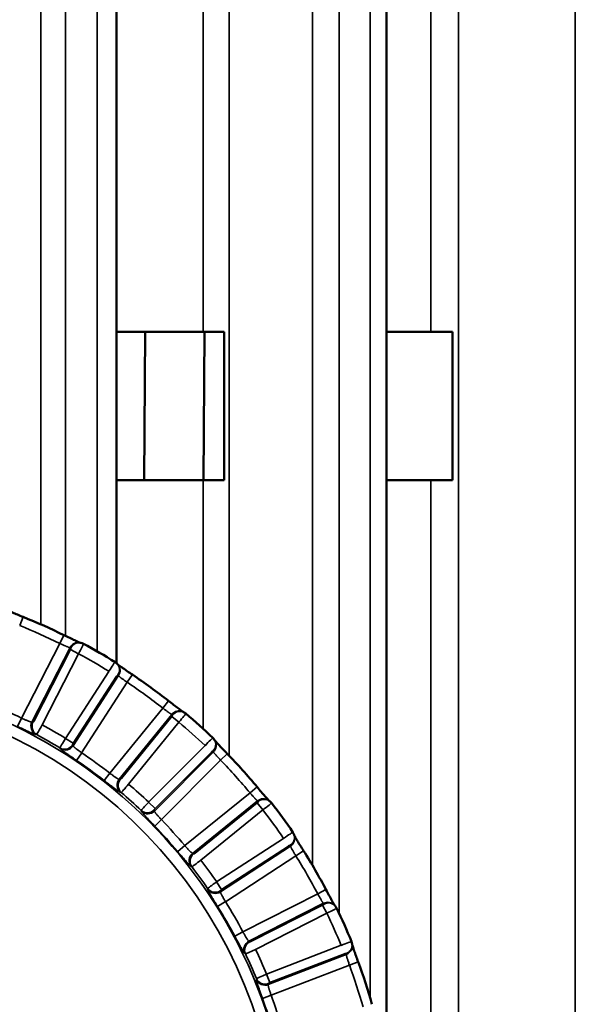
# Model space of a CAD drawing. Header units: millimetres. Extents: x 38 to 2514, y 38 to 1622.
# Tile 41 of 244: x 406 to 421, y 811 to 837. Entities that reach past the tile are written whole.
import ezdxf

# ---------------------------------------------------------------- set-up
doc = ezdxf.new("R2010")
doc.units = ezdxf.units.MM
doc.header["$LTSCALE"] = 7.692308
doc.layers.add('Visible (ISO)', color=7, linetype='Continuous', lineweight=50)
doc.layers.add('Visible Narrow (ISO)', color=7, linetype='Continuous', lineweight=35)

msp = doc.modelspace()

# ---------------------------------------------------------------- linework, layer by layer
at = {"layer": 'Visible (ISO)'}
for p, q in [((408.258, 927.129), (408.258, 819.906)), ((415.547, 926.959), (415.547, 808.995)), ((410.597, 828.843), (408.258, 828.843)), ((409.035, 828.843), (409.011, 824.843)), ((410.597, 828.843), (411.167, 828.843)), ((410.635, 828.843), (410.611, 824.843)), ((411.167, 828.843), (411.167, 824.843)), ((416.743, 828.843), (415.547, 828.843)), ((416.743, 828.843), (417.332, 828.843)), ((417.332, 828.843), (417.332, 824.843)), ((410.597, 824.843), (408.258, 824.843)), ((410.597, 824.843), (411.167, 824.843)), ((416.743, 824.843), (415.547, 824.843)), ((416.743, 824.843), (417.332, 824.843))]:
    msp.add_line(p, q, dxfattribs=at)
for radius, start, end in [(15.952, 63.8333, 68.1667), (15.984, 58.2345, 61.7655), (15.952, 51.8333, 56.1667), (15.984, 46.2345, 49.7655), (15.952, 39.8333, 44.1667), (15.984, 34.2345, 37.7655), (15.952, 27.8333, 32.1667), (15.984, 22.2345, 25.7655), (15.952, 15.8333, 20.1667)]:
    msp.add_arc((399.808, 806.343), radius, start, end, dxfattribs=at)
for centre, major_axis in [((408.064, 819.678), (0.159, 0.255)), ((410.656, 817.67), (0.208, 0.216)), ((412.774, 815.167), (0.248, 0.168)), ((414.325, 812.278), (0.278, 0.113))]:
    msp.add_ellipse(centre, major_axis=major_axis, ratio=0.029972, start_param=6.283173, end_param=6.283267, dxfattribs=at)
for points, knots in [([(405.291, 821.341), (405.291, 821.34), (405.292, 821.34), (405.296, 821.338), (405.304, 821.334), (405.326, 821.323), (405.344, 821.315), (405.39, 821.295), (405.422, 821.281), (405.496, 821.25), (405.541, 821.232), (405.636, 821.193), (405.689, 821.172), (405.741, 821.151)], [0.01028069, 0.01028069, 0.01028069, 0.01028069, 0.01092634, 0.01092634, 0.01811421, 0.01811421, 0.02865714, 0.02865714, 0.04240498, 0.04240498, 0.05820412, 0.05820412, 0.07497532, 0.07497532, 0.07497532, 0.07497532]), ([(406.842, 820.66), (406.895, 820.635), (406.948, 820.609), (407.046, 820.561), (407.093, 820.539), (407.174, 820.501), (407.21, 820.484), (407.25, 820.467), (407.261, 820.462), (407.276, 820.456), (407.281, 820.454), (407.284, 820.453)], [0, 0, 0, 0, 0.01747251, 0.01747251, 0.03465599, 0.03465599, 0.05137648, 0.05137648, 0.05892111, 0.05892111, 0.0646299, 0.0646299, 0.0646299, 0.0646299]), ([(408.289, 819.873), (408.29, 819.873), (408.29, 819.872), (408.294, 819.869), (408.3, 819.864), (408.32, 819.849), (408.336, 819.837), (408.377, 819.808), (408.405, 819.788), (408.471, 819.742), (408.511, 819.715), (408.596, 819.657), (408.643, 819.625), (408.69, 819.594)], [0.01028054, 0.01028054, 0.01028054, 0.01028054, 0.01092592, 0.01092592, 0.01811354, 0.01811354, 0.02865696, 0.02865696, 0.04240446, 0.04240446, 0.05820343, 0.05820343, 0.0749753, 0.0749753, 0.0749753, 0.0749753]), ([(409.666, 818.885), (409.711, 818.849), (409.758, 818.812), (409.844, 818.745), (409.886, 818.714), (409.957, 818.66), (409.989, 818.636), (410.024, 818.611), (410.033, 818.604), (410.047, 818.595), (410.052, 818.592), (410.055, 818.59)], [0, 0, 0, 0, 0.01747251, 0.01747251, 0.03465598, 0.03465598, 0.05137648, 0.05137648, 0.05892111, 0.05892111, 0.0646299, 0.0646299, 0.0646299, 0.0646299]), ([(410.917, 817.814), (410.917, 817.813), (410.917, 817.813), (410.921, 817.809), (410.926, 817.803), (410.942, 817.784), (410.955, 817.769), (410.989, 817.732), (411.012, 817.707), (411.068, 817.648), (411.101, 817.613), (411.172, 817.538), (411.212, 817.498), (411.251, 817.458)], [0.01028054, 0.01028054, 0.01028054, 0.01028054, 0.01092592, 0.01092592, 0.01811354, 0.01811354, 0.02865696, 0.02865696, 0.04240446, 0.04240446, 0.05820343, 0.05820343, 0.0749753, 0.0749753, 0.0749753, 0.0749753]), ([(412.058, 816.561), (412.095, 816.516), (412.133, 816.471), (412.204, 816.388), (412.237, 816.348), (412.296, 816.28), (412.322, 816.251), (412.351, 816.219), (412.359, 816.21), (412.371, 816.199), (412.375, 816.195), (412.377, 816.192)], [0, 0, 0, 0, 0.0174725, 0.0174725, 0.03465598, 0.03465598, 0.05137647, 0.05137647, 0.05892111, 0.05892111, 0.0646299, 0.0646299, 0.0646299, 0.0646299]), ([(413.059, 815.253), (413.059, 815.253), (413.06, 815.253), (413.062, 815.248), (413.066, 815.24), (413.078, 815.219), (413.087, 815.202), (413.113, 815.158), (413.13, 815.129), (413.172, 815.06), (413.197, 815.019), (413.252, 814.931), (413.282, 814.883), (413.312, 814.836)], [0.01028054, 0.01028054, 0.01028054, 0.01028054, 0.01092592, 0.01092592, 0.01811354, 0.01811354, 0.02865696, 0.02865696, 0.04240446, 0.04240446, 0.05820343, 0.05820343, 0.0749753, 0.0749753, 0.0749753, 0.0749753]), ([(413.915, 813.791), (413.942, 813.739), (413.97, 813.687), (414.021, 813.591), (414.046, 813.545), (414.089, 813.467), (414.109, 813.432), (414.131, 813.395), (414.137, 813.385), (414.145, 813.371), (414.148, 813.366), (414.15, 813.363)], [0, 0, 0, 0, 0.01747251, 0.01747251, 0.03465598, 0.03465598, 0.05137647, 0.05137647, 0.05892111, 0.05892111, 0.0646299, 0.0646299, 0.0646299, 0.0646299]), ([(414.622, 812.304), (414.622, 812.303), (414.622, 812.303), (414.624, 812.297), (414.626, 812.29), (414.633, 812.266), (414.639, 812.247), (414.655, 812.199), (414.666, 812.167), (414.692, 812.091), (414.709, 812.045), (414.744, 811.948), (414.763, 811.895), (414.782, 811.842)], [0.01028054, 0.01028054, 0.01028054, 0.01028054, 0.01092592, 0.01092592, 0.01811354, 0.01811354, 0.02865696, 0.02865696, 0.04240446, 0.04240446, 0.05820343, 0.05820343, 0.0749753, 0.0749753, 0.0749753, 0.0749753])]:
    msp.add_open_spline(points, degree=3, knots=knots, dxfattribs=at)
for points in [[(407.275, 820.455), (407.284, 820.453), (407.292, 820.451), (407.301, 820.45)], [(407.301, 820.45), (407.325, 820.445), (407.348, 820.436), (407.369, 820.425)], [(408.222, 819.932), (408.243, 819.92), (408.262, 819.904), (408.278, 819.885)], [(408.278, 819.885), (408.284, 819.879), (408.29, 819.872), (408.296, 819.866)], [(410.046, 818.594), (410.054, 818.59), (410.062, 818.587), (410.07, 818.583)], [(410.07, 818.583), (410.092, 818.574), (410.113, 818.561), (410.132, 818.545)], [(410.864, 817.886), (410.881, 817.869), (410.897, 817.85), (410.909, 817.828)], [(410.909, 817.828), (410.913, 817.821), (410.917, 817.813), (410.922, 817.805)], [(412.369, 816.198), (412.376, 816.193), (412.384, 816.187), (412.391, 816.182)], [(412.391, 816.182), (412.411, 816.168), (412.428, 816.151), (412.443, 816.132)], [(413.022, 815.335), (413.036, 815.315), (413.047, 815.293), (413.054, 815.269)], [(413.054, 815.269), (413.057, 815.261), (413.059, 815.253), (413.062, 815.244)], [(414.144, 813.371), (414.15, 813.364), (414.156, 813.358), (414.162, 813.351)], [(414.162, 813.351), (414.178, 813.333), (414.192, 813.313), (414.202, 813.291)], [(414.603, 812.391), (414.612, 812.369), (414.618, 812.344), (414.621, 812.32)], [(414.621, 812.32), (414.621, 812.311), (414.622, 812.303), (414.623, 812.294)]]:
    msp.add_open_spline(points, degree=3, dxfattribs=at)
at = {"layer": 'Visible Narrow (ISO)'}
for p, q in [((411.3, 929.943), (411.3, 817.406)), ((417.494, 929.943), (417.494, 775.343)), ((406.22, 927.247), (406.22, 820.95)), ((413.55, 927.247), (413.55, 814.444)), ((420.644, 927.247), (420.644, 775.343)), ((406.885, 924.943), (406.885, 820.64)), ((407.741, 924.943), (407.741, 820.219)), ((414.272, 924.943), (414.272, 813.144)), ((415.106, 924.943), (415.106, 810.863)), ((410.597, 837.843), (410.597, 828.843)), ((416.743, 837.843), (416.743, 828.843)), ((410.597, 818.136), (410.597, 824.843)), ((416.743, 775.343), (416.743, 824.843)), ((405.648, 820.919), (405.741, 821.151)), ((406.732, 820.436), (405.7, 818.419)), ((406.732, 820.435), (406.842, 820.66)), ((407.006, 820.322), (405.978, 818.313)), ((407.017, 820.268), (406.035, 818.35)), ((407.236, 820.156), (406.255, 818.238)), ((407.006, 820.322), (407.031, 820.317)), ((407.017, 820.268), (407.236, 820.156)), ((406.886, 817.873), (408.056, 819.682)), ((407.089, 817.671), (408.315, 819.566)), ((407.092, 817.74), (408.263, 819.549)), ((407.32, 817.484), (408.551, 819.386)), ((408.298, 819.586), (408.315, 819.566)), ((408.551, 819.386), (408.69, 819.594)), ((409.511, 818.688), (409.666, 818.885)), ((409.511, 818.688), (408.082, 816.93)), ((405.7, 818.419), (405.591, 818.195)), ((406.005, 818.309), (405.978, 818.313)), ((409.755, 818.52), (408.331, 816.768)), ((409.755, 818.465), (408.396, 816.793)), ((409.946, 818.31), (408.587, 816.637)), ((409.755, 818.52), (409.779, 818.51)), ((409.755, 818.465), (409.946, 818.31)), ((406.106, 817.978), (406.078, 817.981)), ((407.092, 817.74), (406.886, 817.873)), ((406.751, 817.592), (406.735, 817.615)), ((407.089, 817.671), (407.072, 817.693)), ((407.322, 817.487), (407.181, 817.278)), ((409.128, 816.15), (410.649, 817.676)), ((409.285, 815.91), (410.879, 817.508)), ((409.303, 815.976), (410.824, 817.502)), ((410.866, 817.531), (410.879, 817.508)), ((409.472, 815.679), (411.071, 817.283)), ((411.071, 817.283), (411.251, 817.458)), ((408.082, 816.93), (407.929, 816.734)), ((408.358, 816.759), (408.331, 816.768)), ((408.387, 816.414), (408.361, 816.423)), ((411.865, 816.401), (412.058, 816.561)), ((411.866, 816.401), (410.103, 814.979)), ((412.069, 816.186), (410.313, 814.768)), ((412.069, 816.186), (412.091, 816.171)), ((408.939, 815.903), (408.927, 815.928)), ((409.303, 815.976), (409.128, 816.15)), ((409.285, 815.91), (409.273, 815.935)), ((412.058, 816.132), (410.381, 814.779)), ((412.212, 815.94), (410.535, 814.587)), ((412.058, 816.132), (412.212, 815.94)), ((409.476, 815.682), (409.293, 815.506)), ((410.964, 813.998), (412.769, 815.174)), ((410.103, 814.979), (409.912, 814.818)), ((411.067, 813.73), (412.958, 814.963)), ((411.098, 813.791), (412.903, 814.968)), ((412.95, 814.988), (412.958, 814.963)), ((413.1, 814.702), (413.312, 814.836)), ((410.337, 814.754), (410.313, 814.768)), ((411.202, 813.465), (413.1, 814.702)), ((410.294, 814.41), (410.27, 814.424)), ((410.727, 813.796), (410.721, 813.823)), ((411.098, 813.791), (410.964, 813.998)), ((413.692, 813.673), (413.915, 813.791)), ((411.067, 813.73), (411.061, 813.757)), ((413.694, 813.674), (411.673, 812.649)), ((411.205, 813.467), (410.991, 813.333)), ((413.848, 813.421), (411.835, 812.4)), ((413.825, 813.371), (411.904, 812.396)), ((413.825, 813.371), (413.937, 813.151)), ((413.848, 813.421), (413.866, 813.402)), ((413.937, 813.151), (412.015, 812.177)), ((411.673, 812.649), (411.453, 812.532)), ((411.856, 812.381), (411.835, 812.4)), ((412.311, 811.511), (414.322, 812.287)), ((411.742, 812.054), (411.722, 812.072)), ((412.357, 811.228), (414.463, 812.04)), ((412.4, 811.281), (414.41, 812.057)), ((414.46, 812.066), (414.463, 812.04)), ((412.434, 810.941), (414.548, 811.756)), ((414.548, 811.756), (414.782, 811.842)), ((412.038, 811.363), (412.038, 811.39)), ((412.4, 811.281), (412.311, 811.511)), ((412.357, 811.228), (412.357, 811.256)), ((412.432, 810.94), (412.2, 810.855))]:
    msp.add_line(p, q, dxfattribs=at)
msp.add_circle((399.808, 806.343), 13.165, dxfattribs=at)
for radius, start, end in [(15.702, 63.8333, 68.1667), (15.684, 58.2703, 61.7297), (15.702, 51.8333, 56.1667), (12.865, 281.7609, 78.2391), (13.438, 63.9907, 68.0093), (15.684, 46.2703, 49.7297), (13.53, 58.4567, 61.5433), (13.23, 58.4268, 61.5732), (13.438, 51.9907, 56.0093), (13.188, 51.9907, 56.0093), (15.702, 39.8333, 44.1667), (13.53, 46.4567, 49.5433), (13.23, 46.4268, 49.5732), (15.684, 34.2703, 37.7297), (13.438, 39.9907, 44.0093), (13.188, 39.9907, 44.0093), (13.53, 34.4567, 37.5433), (15.702, 27.8333, 32.1667), (13.23, 34.4268, 37.5732), (13.188, 27.9907, 32.0093), (13.438, 27.9907, 32.0093), (15.684, 22.2703, 25.7297), (13.53, 22.4567, 25.5433), (13.23, 22.4268, 25.5732), (15.702, 15.8333, 20.1667), (13.188, 15.9907, 20.0093), (13.438, 15.9907, 20.0093)]:
    msp.add_arc((399.808, 806.343), radius, start, end, dxfattribs=at)
for centre, major_axis, ratio, start_param, end_param in [((407.225, 820.21), (0.05, 0.245), 0.983653, 0, 1.302871), ((407.251, 820.205), (0.05, 0.245), 0.983666, 0, 1.304318), ((407.228, 820.16), (0.141, 0.265), 0.029968, 4.712299, 6.283132), ((407.009, 820.272), (0.0228, 0.0445), 0.176333, 4.709085, 6.331714), ((408.064, 819.678), (0.159, 0.255), 0.029972, 0.000082, 1.570883), ((408.091, 819.72), (0.187, 0.166), 0.983666, 4.978868, 6.283144), ((408.108, 819.7), (0.187, 0.166), 0.983653, 4.980313, 6.283184), ((408.27, 819.544), (0.0272, 0.042), 0.176224, 6.234319, 7.857248), ((409.946, 818.365), (0.1, 0.229), 0.983653, 0, 1.302871), ((409.97, 818.354), (0.1, 0.229), 0.983666, 0, 1.304318), ((409.939, 818.315), (0.193, 0.23), 0.029968, 4.712299, 6.283132), ((406.197, 818.2), (-0.028, -0.248), 0.982722, 4.358933, 5.89676), ((406.225, 818.197), (-0.029, -0.248), 0.982743, 4.360586, 5.896514), ((406.028, 818.354), (0.0228, 0.0446), 0.176261, 3.207208, 4.707216), ((409.748, 818.471), (0.0315, 0.0388), 0.176333, 4.709086, 6.331714), ((406.247, 818.242), (0.142, 0.264), 0.028769, 3.211312, 4.712293), ((406.893, 817.869), (0.158, 0.255), 0.028764, 1.57089, 3.071873), ((410.656, 817.67), (0.208, 0.216), 0.029972, 0.000082, 1.570883), ((410.691, 817.705), (0.217, 0.123), 0.983666, 4.978868, 6.283144), ((410.704, 817.682), (0.218, 0.123), 0.983653, 4.980313, 6.283184), ((406.866, 817.827), (-0.201, -0.149), 0.982743, 0.386672, 1.9226), ((406.882, 817.805), (-0.201, -0.149), 0.982722, 0.386424, 1.924252), ((407.1, 817.735), (0.0272, 0.042), 0.176316, 1.575494, 3.075836), ((410.83, 817.496), (0.0353, 0.0354), 0.176224, 6.234319, 7.857248), ((408.522, 816.613), (-0.079, -0.237), 0.982722, 4.358933, 5.89676), ((408.549, 816.604), (-0.08, -0.237), 0.982743, 4.360586, 5.896514), ((408.389, 816.798), (0.0315, 0.0389), 0.176261, 3.207208, 4.707216), ((408.58, 816.643), (0.194, 0.229), 0.028769, 3.211312, 4.712293), ((412.052, 816.139), (0.0389, 0.0314), 0.176333, 4.709078, 6.331716), ((412.224, 815.994), (0.145, 0.204), 0.983653, 0, 1.302871), ((412.245, 815.979), (0.145, 0.203), 0.983666, 0, 1.304318), ((409.135, 816.144), (0.207, 0.217), 0.028764, 1.57089, 3.071873), ((409.099, 816.109), (-0.227, -0.104), 0.982743, 0.386672, 1.9226), ((409.111, 816.083), (-0.227, -0.104), 0.982722, 0.386424, 1.924252), ((409.309, 815.97), (0.0353, 0.0354), 0.176316, 1.575494, 3.075836), ((412.207, 815.947), (0.237, 0.184), 0.029968, 4.712299, 6.283132), ((412.774, 815.167), (0.248, 0.168), 0.029972, 0.000082, 1.570883), ((412.816, 815.194), (0.238, 0.076), 0.983666, 4.978868, 6.283144), ((412.824, 815.169), (0.238, 0.075), 0.983653, 4.980313, 6.283184), ((412.908, 814.961), (0.0419, 0.0273), 0.176224, 6.234319, 7.857248), ((410.467, 814.577), (-0.127, -0.215), 0.982722, 4.358933, 5.89676), ((410.492, 814.562), (-0.127, -0.215), 0.982743, 4.360586, 5.896514), ((410.53, 814.594), (0.237, 0.184), 0.028769, 3.211312, 4.712293), ((410.375, 814.786), (0.0389, 0.0315), 0.176261, 3.207208, 4.707216), ((410.969, 813.991), (0.248, 0.169), 0.028764, 1.57089, 3.071873), ((410.927, 813.964), (-0.244, -0.055), 0.982743, 0.386672, 1.9226), ((410.933, 813.936), (-0.244, -0.054), 0.982722, 0.386424, 1.924252), ((411.103, 813.784), (0.0419, 0.0273), 0.176316, 1.575494, 3.075836), ((413.821, 813.379), (0.0446, 0.0227), 0.176333, 4.709078, 6.331716), ((413.959, 813.202), (0.184, 0.169), 0.983653, 0, 1.302871), ((413.977, 813.182), (0.185, 0.169), 0.983666, 0, 1.304318), ((413.933, 813.16), (0.27, 0.131), 0.029968, 4.712299, 6.283132), ((411.946, 812.18), (-0.169, -0.184), 0.982722, 4.358933, 5.89676), ((411.967, 812.161), (-0.169, -0.184), 0.982743, 4.360586, 5.896514), ((412.011, 812.184), (0.27, 0.13), 0.028769, 3.211312, 4.712293), ((411.9, 812.404), (0.0446, 0.0227), 0.176261, 3.207208, 4.707216), ((414.325, 812.278), (0.278, 0.113), 0.029972, 0.000082, 1.570883), ((414.372, 812.296), (0.249, 0.024), 0.983666, 4.978868, 6.283144), ((414.374, 812.27), (0.249, 0.024), 0.983653, 4.980313, 6.283184), ((414.414, 812.049), (0.0467, 0.018), 0.176224, 6.234319, 7.857249), ((412.315, 811.503), (0.278, 0.114), 0.028764, 1.57089, 3.071873), ((412.268, 811.485), (-0.25, -0.003), 0.982743, 0.386672, 1.9226), ((412.268, 811.457), (-0.25, -0.002), 0.982722, 0.386424, 1.924252), ((412.403, 811.273), (0.0467, 0.018), 0.176316, 1.575494, 3.075836)]:
    msp.add_ellipse(centre, major_axis=major_axis, ratio=ratio, start_param=start_param, end_param=end_param, dxfattribs=at)
for points, knots in [([(406.732, 820.436), (406.746, 820.43), (406.759, 820.423), (406.781, 820.413), (406.791, 820.408), (406.81, 820.399), (406.82, 820.395), (406.84, 820.386), (406.849, 820.382), (406.86, 820.377), (406.861, 820.376), (406.875, 820.37), (406.886, 820.365), (406.903, 820.358), (406.909, 820.355), (406.922, 820.35), (406.928, 820.347), (406.941, 820.342), (406.947, 820.339), (406.953, 820.337), (406.954, 820.337), (406.959, 820.335), (406.964, 820.333), (406.972, 820.33), (406.977, 820.329), (406.982, 820.327), (406.983, 820.327), (406.989, 820.325), (406.994, 820.324), (407.001, 820.322), (407.004, 820.322), (407.006, 820.322)], [0, 0, 0, 0, 0.0959981, 0.0959981, 0.1666667, 0.1666667, 0.24313, 0.24313, 0.3197648, 0.3197648, 0.3333333, 0.3333333, 0.4361926, 0.4361926, 0.5, 0.5, 0.5790765, 0.5790765, 0.6601931, 0.6601931, 0.6666667, 0.6666667, 0.7386144, 0.7386144, 0.8083928, 0.8083928, 0.8333333, 0.8333333, 0.921459, 0.921459, 1, 1, 1, 1]), ([(408.315, 819.566), (408.317, 819.563), (408.321, 819.558), (408.329, 819.55), (408.331, 819.549), (408.338, 819.542), (408.344, 819.537), (408.356, 819.527), (408.361, 819.523), (408.374, 819.512), (408.382, 819.507), (408.398, 819.494), (408.407, 819.488), (408.426, 819.474), (408.435, 819.467), (408.455, 819.453), (408.466, 819.445), (408.478, 819.437), (408.479, 819.436), (408.493, 819.426), (408.506, 819.417), (408.53, 819.4), (408.54, 819.393), (408.551, 819.386)], [0.0000002, 0.0000002, 0.0000002, 0.0000002, 0.1566373, 0.1566373, 0.2, 0.2, 0.3152106, 0.3152106, 0.4, 0.4, 0.5, 0.5, 0.6, 0.6, 0.6946002, 0.6946002, 0.7898795, 0.7898795, 0.8, 0.8, 0.9145156, 0.9145156, 1, 1, 1, 1]), ([(409.511, 818.688), (409.523, 818.679), (409.534, 818.671), (409.554, 818.655), (409.563, 818.649), (409.58, 818.636), (409.589, 818.63), (409.606, 818.617), (409.614, 818.611), (409.624, 818.604), (409.625, 818.603), (409.637, 818.594), (409.647, 818.587), (409.662, 818.576), (409.667, 818.573), (409.678, 818.565), (409.684, 818.561), (409.696, 818.553), (409.701, 818.549), (409.707, 818.546), (409.707, 818.545), (409.712, 818.542), (409.716, 818.54), (409.724, 818.535), (409.728, 818.533), (409.733, 818.53), (409.734, 818.529), (409.739, 818.526), (409.743, 818.524), (409.75, 818.521), (409.753, 818.521), (409.755, 818.52)], [0, 0, 0, 0, 0.0959981, 0.0959981, 0.1666667, 0.1666667, 0.24313, 0.24313, 0.3197648, 0.3197648, 0.3333333, 0.3333333, 0.4361925, 0.4361925, 0.5, 0.5, 0.5790764, 0.5790764, 0.660193, 0.660193, 0.6666667, 0.6666667, 0.7386144, 0.7386144, 0.8083929, 0.8083929, 0.8333333, 0.8333333, 0.9214591, 0.9214591, 1, 1, 1, 1]), ([(405.978, 818.313), (405.974, 818.312), (405.968, 818.313), (405.958, 818.314), (405.954, 818.315), (405.943, 818.318), (405.936, 818.32), (405.921, 818.325), (405.914, 818.327), (405.898, 818.333), (405.889, 818.337), (405.869, 818.344), (405.859, 818.349), (405.838, 818.358), (405.826, 818.363), (405.802, 818.373), (405.79, 818.378), (405.763, 818.39), (405.749, 818.397), (405.723, 818.409), (405.712, 818.414), (405.7, 818.419)], [0, 0, 0, 0, 0.132591, 0.132591, 0.2, 0.2, 0.311618, 0.311618, 0.4, 0.4, 0.5, 0.5, 0.6, 0.6, 0.7, 0.7, 0.8, 0.8, 0.913661, 0.913661, 1, 1, 1, 1]), ([(406.078, 817.981), (406.069, 817.982), (406.053, 817.986), (406.033, 817.994), (406.012, 818.001), (405.986, 818.012), (405.956, 818.024), (405.927, 818.037), (405.893, 818.052), (405.854, 818.07), (405.824, 818.084), (405.791, 818.099), (405.757, 818.116), (405.747, 818.12), (405.738, 818.124), (405.729, 818.129), (405.685, 818.15), (405.639, 818.172), (405.591, 818.195)], [0, 0, 0, 0, 0.2, 0.2, 0.2, 0.4, 0.4, 0.4, 0.6, 0.6, 0.6, 0.757687, 0.757687, 0.757687, 0.8, 0.8, 0.8, 1, 1, 1, 1]), ([(407.181, 817.278), (407.142, 817.304), (407.105, 817.328), (407.07, 817.353), (407.064, 817.357), (407.058, 817.361), (407.052, 817.365), (407.023, 817.385), (406.995, 817.404), (406.969, 817.423), (406.958, 817.431), (406.946, 817.439), (406.936, 817.446), (406.907, 817.467), (406.882, 817.485), (406.86, 817.501), (406.856, 817.504), (406.852, 817.507), (406.848, 817.51), (406.824, 817.528), (406.804, 817.544), (406.787, 817.558), (406.77, 817.572), (406.757, 817.584), (406.751, 817.592)], [0, 0, 0, 0, 0.171583, 0.171583, 0.171583, 0.2, 0.2, 0.2, 0.339011, 0.339011, 0.339011, 0.4, 0.4, 0.4, 0.567755, 0.567755, 0.567755, 0.6, 0.6, 0.6, 0.8, 0.8, 0.8, 1, 1, 1, 1]), ([(407.32, 817.484), (407.308, 817.493), (407.296, 817.501), (407.273, 817.518), (407.261, 817.526), (407.241, 817.541), (407.232, 817.547), (407.216, 817.559), (407.208, 817.565), (407.195, 817.574), (407.191, 817.578), (407.178, 817.588), (407.17, 817.594), (407.155, 817.605), (407.148, 817.611), (407.141, 817.617), (407.14, 817.618), (407.134, 817.623), (407.13, 817.627), (407.122, 817.634), (407.118, 817.637), (407.112, 817.643), (407.109, 817.646), (407.103, 817.652), (407.099, 817.656), (407.094, 817.663), (407.091, 817.666), (407.09, 817.67), (407.089, 817.67), (407.089, 817.671)], [0, 0, 0, 0, 0.1, 0.1, 0.2, 0.2, 0.275986, 0.275986, 0.352358, 0.352358, 0.4, 0.4, 0.489358, 0.489358, 0.583724, 0.583724, 0.6, 0.6, 0.671409, 0.671409, 0.741635, 0.741635, 0.8, 0.8, 0.889332, 0.889332, 0.980273, 0.980273, 1, 1, 1, 1]), ([(410.879, 817.508), (410.88, 817.504), (410.883, 817.499), (410.889, 817.49), (410.89, 817.488), (410.896, 817.48), (410.9, 817.474), (410.91, 817.462), (410.915, 817.456), (410.925, 817.444), (410.931, 817.436), (410.945, 817.421), (410.952, 817.412), (410.968, 817.395), (410.976, 817.386), (410.992, 817.368), (411.001, 817.359), (411.011, 817.348), (411.012, 817.347), (411.023, 817.334), (411.035, 817.323), (411.054, 817.302), (411.063, 817.292), (411.071, 817.283)], [0.0000002, 0.0000002, 0.0000002, 0.0000002, 0.1566419, 0.1566419, 0.2, 0.2, 0.3152132, 0.3152132, 0.4, 0.4, 0.5, 0.5, 0.6, 0.6, 0.6945981, 0.6945981, 0.7898752, 0.7898752, 0.8, 0.8, 0.9145156, 0.9145156, 1, 1, 1, 1]), ([(408.361, 816.423), (408.352, 816.426), (408.338, 816.434), (408.319, 816.445), (408.3, 816.457), (408.277, 816.472), (408.251, 816.491), (408.224, 816.509), (408.194, 816.531), (408.16, 816.557), (408.134, 816.576), (408.105, 816.598), (408.074, 816.622), (408.066, 816.628), (408.058, 816.634), (408.05, 816.64), (408.011, 816.67), (407.971, 816.701), (407.929, 816.734)], [0, 0, 0, 0, 0.2, 0.2, 0.2, 0.4, 0.4, 0.4, 0.6, 0.6, 0.6, 0.757687, 0.757687, 0.757687, 0.8, 0.8, 0.8, 1, 1, 1, 1]), ([(408.331, 816.768), (408.327, 816.769), (408.322, 816.77), (408.313, 816.774), (408.309, 816.776), (408.299, 816.78), (408.292, 816.784), (408.279, 816.792), (408.272, 816.796), (408.258, 816.805), (408.25, 816.81), (408.232, 816.822), (408.223, 816.828), (408.204, 816.841), (408.194, 816.849), (408.173, 816.864), (408.162, 816.872), (408.138, 816.889), (408.125, 816.898), (408.102, 816.915), (408.092, 816.923), (408.082, 816.93)], [0, 0, 0, 0, 0.132591, 0.132591, 0.2, 0.2, 0.311617, 0.311617, 0.4, 0.4, 0.5, 0.5, 0.6, 0.6, 0.7, 0.7, 0.8, 0.8, 0.913661, 0.913661, 1, 1, 1, 1]), ([(411.866, 816.401), (411.875, 816.39), (411.885, 816.379), (411.901, 816.36), (411.908, 816.352), (411.922, 816.336), (411.929, 816.328), (411.944, 816.312), (411.951, 816.304), (411.958, 816.295), (411.959, 816.294), (411.969, 816.283), (411.977, 816.274), (411.99, 816.26), (411.994, 816.256), (412.004, 816.245), (412.009, 816.24), (412.018, 816.23), (412.023, 816.226), (412.027, 816.221), (412.028, 816.221), (412.032, 816.217), (412.035, 816.213), (412.042, 816.207), (412.045, 816.204), (412.05, 816.2), (412.051, 816.199), (412.055, 816.195), (412.059, 816.192), (412.065, 816.188), (412.067, 816.187), (412.069, 816.186)], [0, 0, 0, 0, 0.0959925, 0.0959925, 0.1666667, 0.1666667, 0.2431249, 0.2431249, 0.3197548, 0.3197548, 0.3333333, 0.3333333, 0.436185, 0.436185, 0.5, 0.5, 0.5790739, 0.5790739, 0.6601879, 0.6601879, 0.6666667, 0.6666667, 0.7386156, 0.7386156, 0.8083952, 0.8083952, 0.8333333, 0.8333333, 0.9214603, 0.9214603, 1, 1, 1, 1]), ([(409.293, 815.506), (409.261, 815.539), (409.23, 815.571), (409.2, 815.602), (409.195, 815.608), (409.19, 815.613), (409.185, 815.618), (409.161, 815.643), (409.138, 815.668), (409.116, 815.692), (409.107, 815.702), (409.097, 815.712), (409.089, 815.721), (409.065, 815.748), (409.044, 815.77), (409.026, 815.791), (409.023, 815.795), (409.019, 815.798), (409.016, 815.802), (408.996, 815.825), (408.98, 815.845), (408.966, 815.862), (408.953, 815.879), (408.943, 815.893), (408.939, 815.903)], [0, 0, 0, 0, 0.171584, 0.171584, 0.171584, 0.2, 0.2, 0.2, 0.339011, 0.339011, 0.339011, 0.4, 0.4, 0.4, 0.567758, 0.567758, 0.567758, 0.6, 0.6, 0.6, 0.8, 0.8, 0.8, 1, 1, 1, 1]), ([(409.472, 815.679), (409.462, 815.69), (409.452, 815.7), (409.433, 815.722), (409.423, 815.732), (409.407, 815.75), (409.4, 815.758), (409.386, 815.774), (409.379, 815.781), (409.369, 815.793), (409.365, 815.797), (409.355, 815.81), (409.348, 815.817), (409.336, 815.832), (409.331, 815.838), (409.325, 815.846), (409.324, 815.847), (409.319, 815.853), (409.316, 815.858), (409.31, 815.866), (409.307, 815.87), (409.302, 815.877), (409.3, 815.881), (409.295, 815.888), (409.292, 815.893), (409.288, 815.901), (409.286, 815.904), (409.285, 815.908), (409.285, 815.909), (409.285, 815.91)], [0, 0, 0, 0, 0.1, 0.1, 0.2, 0.2, 0.275987, 0.275987, 0.352358, 0.352358, 0.4, 0.4, 0.48936, 0.48936, 0.58373, 0.58373, 0.6, 0.6, 0.671408, 0.671408, 0.741635, 0.741635, 0.8, 0.8, 0.889331, 0.889331, 0.980272, 0.980272, 1, 1, 1, 1]), ([(410.313, 814.768), (410.309, 814.769), (410.304, 814.772), (410.296, 814.778), (410.293, 814.78), (410.284, 814.787), (410.278, 814.792), (410.266, 814.803), (410.261, 814.808), (410.248, 814.82), (410.242, 814.826), (410.227, 814.841), (410.219, 814.849), (410.203, 814.866), (410.195, 814.875), (410.177, 814.895), (410.168, 814.905), (410.149, 814.926), (410.138, 814.938), (410.119, 814.96), (410.111, 814.969), (410.103, 814.979)], [0, 0, 0, 0, 0.132587, 0.132587, 0.2, 0.2, 0.311615, 0.311615, 0.4, 0.4, 0.5, 0.5, 0.6, 0.6, 0.7, 0.7, 0.8, 0.8, 0.913661, 0.913661, 1, 1, 1, 1]), ([(412.958, 814.963), (412.959, 814.958), (412.96, 814.952), (412.964, 814.943), (412.965, 814.94), (412.969, 814.932), (412.972, 814.924), (412.979, 814.91), (412.982, 814.904), (412.99, 814.89), (412.995, 814.881), (413.005, 814.863), (413.01, 814.853), (413.022, 814.833), (413.028, 814.823), (413.04, 814.802), (413.047, 814.791), (413.054, 814.778), (413.055, 814.777), (413.064, 814.762), (413.072, 814.748), (413.087, 814.724), (413.093, 814.713), (413.1, 814.702)], [0.0000002, 0.0000002, 0.0000002, 0.0000002, 0.1566431, 0.1566431, 0.2, 0.2, 0.3152141, 0.3152141, 0.4, 0.4, 0.5, 0.5, 0.6, 0.6, 0.6945974, 0.6945974, 0.7898736, 0.7898736, 0.8, 0.8, 0.9145156, 0.9145156, 1, 1, 1, 1]), ([(410.27, 814.424), (410.262, 814.429), (410.249, 814.44), (410.233, 814.455), (410.218, 814.47), (410.198, 814.49), (410.176, 814.514), (410.154, 814.537), (410.129, 814.565), (410.102, 814.597), (410.08, 814.622), (410.056, 814.649), (410.031, 814.678), (410.024, 814.686), (410.017, 814.694), (410.011, 814.702), (409.979, 814.739), (409.946, 814.777), (409.912, 814.818)], [0, 0, 0, 0, 0.2, 0.2, 0.2, 0.4, 0.4, 0.4, 0.6, 0.6, 0.6, 0.75769, 0.75769, 0.75769, 0.8, 0.8, 0.8, 1, 1, 1, 1]), ([(410.991, 813.333), (410.966, 813.373), (410.943, 813.41), (410.92, 813.447), (410.916, 813.453), (410.913, 813.459), (410.909, 813.465), (410.891, 813.495), (410.873, 813.525), (410.857, 813.552), (410.849, 813.564), (410.843, 813.576), (410.836, 813.587), (410.818, 813.617), (410.802, 813.644), (410.789, 813.668), (410.787, 813.672), (410.784, 813.676), (410.782, 813.681), (410.767, 813.707), (410.755, 813.73), (410.745, 813.75), (410.736, 813.769), (410.729, 813.785), (410.727, 813.796)], [0, 0, 0, 0, 0.17167, 0.17167, 0.17167, 0.2, 0.2, 0.2, 0.338997, 0.338997, 0.338997, 0.4, 0.4, 0.4, 0.567932, 0.567932, 0.567932, 0.6, 0.6, 0.6, 0.8, 0.8, 0.8, 1, 1, 1, 1]), ([(411.202, 813.465), (411.195, 813.478), (411.187, 813.491), (411.18, 813.503), (411.173, 813.515), (411.165, 813.528), (411.158, 813.54), (411.153, 813.549), (411.148, 813.558), (411.143, 813.567), (411.137, 813.576), (411.133, 813.585), (411.128, 813.593), (411.125, 813.598), (411.122, 813.604), (411.119, 813.608), (411.114, 813.618), (411.11, 813.626), (411.106, 813.634), (411.101, 813.643), (411.097, 813.651), (411.093, 813.658), (411.093, 813.66), (411.092, 813.661), (411.092, 813.662), (411.089, 813.668), (411.086, 813.673), (411.084, 813.678), (411.082, 813.682), (411.08, 813.687), (411.078, 813.691), (411.077, 813.695), (411.075, 813.699), (411.074, 813.702), (411.072, 813.707), (411.07, 813.712), (411.069, 813.716), (411.068, 813.721), (411.067, 813.725), (411.067, 813.728), (411.067, 813.729), (411.067, 813.729), (411.067, 813.73)], [0, 0, 0, 0, 0.1, 0.1, 0.1, 0.2, 0.2, 0.2, 0.276009, 0.276009, 0.276009, 0.352401, 0.352401, 0.352401, 0.4, 0.4, 0.4, 0.489375, 0.489375, 0.489375, 0.583733, 0.583733, 0.583733, 0.6, 0.6, 0.6, 0.671448, 0.671448, 0.671448, 0.741699, 0.741699, 0.741699, 0.8, 0.8, 0.8, 0.889313, 0.889313, 0.889313, 0.980228, 0.980228, 0.980228, 1, 1, 1, 1]), ([(413.694, 813.674), (413.701, 813.661), (413.708, 813.649), (413.72, 813.627), (413.725, 813.618), (413.735, 813.599), (413.741, 813.589), (413.751, 813.571), (413.756, 813.561), (413.762, 813.551), (413.763, 813.55), (413.77, 813.537), (413.776, 813.527), (413.786, 813.511), (413.789, 813.505), (413.796, 813.493), (413.8, 813.487), (413.807, 813.475), (413.811, 813.47), (413.814, 813.464), (413.814, 813.464), (413.818, 813.459), (413.82, 813.455), (413.826, 813.447), (413.828, 813.444), (413.832, 813.439), (413.832, 813.438), (413.836, 813.433), (413.839, 813.43), (413.844, 813.425), (413.846, 813.423), (413.848, 813.421)], [0, 0, 0, 0, 0.0959968, 0.0959968, 0.1666667, 0.1666667, 0.2431294, 0.2431294, 0.3197635, 0.3197635, 0.3333333, 0.3333333, 0.4361902, 0.4361902, 0.5, 0.5, 0.579076, 0.579076, 0.6601922, 0.6601922, 0.6666667, 0.6666667, 0.7386146, 0.7386146, 0.8083934, 0.8083934, 0.8333333, 0.8333333, 0.9214595, 0.9214595, 1, 1, 1, 1]), ([(411.722, 812.072), (411.714, 812.079), (411.704, 812.092), (411.692, 812.11), (411.68, 812.128), (411.665, 812.151), (411.649, 812.179), (411.632, 812.207), (411.613, 812.239), (411.593, 812.276), (411.576, 812.305), (411.559, 812.337), (411.54, 812.371), (411.536, 812.379), (411.531, 812.388), (411.526, 812.398), (411.502, 812.441), (411.478, 812.485), (411.453, 812.532)], [0, 0, 0, 0, 0.2, 0.2, 0.2, 0.4, 0.4, 0.4, 0.6, 0.6, 0.6, 0.75769, 0.75769, 0.75769, 0.8, 0.8, 0.8, 1, 1, 1, 1]), ([(411.835, 812.4), (411.831, 812.402), (411.827, 812.405), (411.82, 812.413), (411.818, 812.416), (411.81, 812.424), (411.806, 812.431), (411.796, 812.443), (411.792, 812.449), (411.783, 812.464), (411.777, 812.472), (411.766, 812.489), (411.76, 812.499), (411.748, 812.519), (411.742, 812.529), (411.729, 812.552), (411.722, 812.563), (411.707, 812.589), (411.7, 812.603), (411.686, 812.628), (411.68, 812.638), (411.673, 812.649)], [0, 0, 0, 0, 0.132587, 0.132587, 0.2, 0.2, 0.311615, 0.311615, 0.4, 0.4, 0.5, 0.5, 0.6, 0.6, 0.7, 0.7, 0.8, 0.8, 0.913661, 0.913661, 1, 1, 1, 1]), ([(414.463, 812.04), (414.462, 812.036), (414.463, 812.03), (414.465, 812.019), (414.465, 812.017), (414.467, 812.007), (414.469, 812), (414.473, 811.985), (414.475, 811.978), (414.479, 811.962), (414.482, 811.953), (414.488, 811.933), (414.491, 811.922), (414.498, 811.901), (414.502, 811.889), (414.51, 811.866), (414.514, 811.854), (414.518, 811.84), (414.519, 811.839), (414.525, 811.822), (414.53, 811.807), (414.539, 811.78), (414.543, 811.768), (414.548, 811.756)], [0.0000002, 0.0000002, 0.0000002, 0.0000002, 0.1566439, 0.1566439, 0.2, 0.2, 0.3152149, 0.3152149, 0.4, 0.4, 0.5, 0.5, 0.6, 0.6, 0.6945968, 0.6945968, 0.7898724, 0.7898724, 0.8, 0.8, 0.9145155, 0.9145155, 1, 1, 1, 1]), ([(412.2, 810.855), (412.184, 810.899), (412.169, 810.941), (412.154, 810.982), (412.152, 810.988), (412.15, 810.995), (412.147, 811.002), (412.136, 811.035), (412.124, 811.067), (412.114, 811.097), (412.11, 811.111), (412.105, 811.123), (412.101, 811.136), (412.09, 811.169), (412.08, 811.199), (412.072, 811.224), (412.07, 811.229), (412.069, 811.234), (412.068, 811.239), (412.059, 811.268), (412.051, 811.293), (412.046, 811.314), (412.041, 811.335), (412.038, 811.352), (412.038, 811.363)], [0, 0, 0, 0, 0.171584, 0.171584, 0.171584, 0.2, 0.2, 0.2, 0.339011, 0.339011, 0.339011, 0.4, 0.4, 0.4, 0.567758, 0.567758, 0.567758, 0.6, 0.6, 0.6, 0.8, 0.8, 0.8, 1, 1, 1, 1]), ([(412.434, 810.941), (412.429, 810.955), (412.425, 810.968), (412.415, 810.996), (412.411, 811.009), (412.403, 811.033), (412.4, 811.043), (412.394, 811.063), (412.391, 811.072), (412.386, 811.087), (412.385, 811.093), (412.38, 811.108), (412.377, 811.117), (412.372, 811.135), (412.37, 811.144), (412.367, 811.153), (412.367, 811.155), (412.365, 811.162), (412.364, 811.168), (412.362, 811.178), (412.361, 811.183), (412.359, 811.192), (412.358, 811.195), (412.357, 811.204), (412.356, 811.209), (412.356, 811.218), (412.356, 811.222), (412.357, 811.226), (412.357, 811.227), (412.357, 811.228)], [0, 0, 0, 0, 0.1, 0.1, 0.2, 0.2, 0.275987, 0.275987, 0.352359, 0.352359, 0.4, 0.4, 0.48936, 0.48936, 0.58373, 0.58373, 0.6, 0.6, 0.671408, 0.671408, 0.741635, 0.741635, 0.8, 0.8, 0.889331, 0.889331, 0.980272, 0.980272, 1, 1, 1, 1])]:
    msp.add_open_spline(points, degree=3, knots=knots, dxfattribs=at)

doc.saveas('drawing.dxf')
